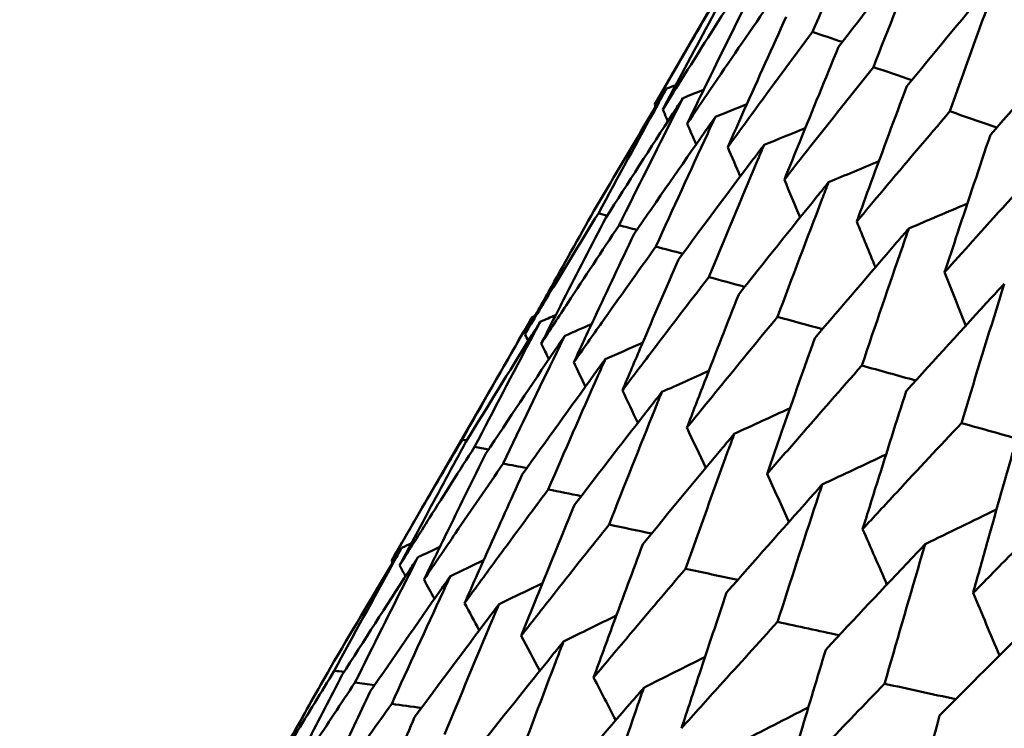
# Model space of a CAD drawing. Header units: millimetres. Extents: x 188 to 1913, y 148 to 2839.
# Tile 190 of 211: x 769.45 to 773.58, y 549.32 to 552.29. Entities that reach past the tile are written whole.
import ezdxf

# ---------------------------------------------------------------- set-up
doc = ezdxf.new("R2010")
doc.units = ezdxf.units.MM
doc.header["$LTSCALE"] = 10
doc.layers.add('Widoczne (ISO)', color=7, linetype='Continuous', lineweight=50)

msp = doc.modelspace()

# ---------------------------------------------------------------- linework, layer by layer
at = {"layer": 'Widoczne (ISO)'}
for p, q in [((772.1109, 551.9347), (772.7077, 552.9683)), ((771.0075, 550.0235), (771.5973, 551.0451))]:
    msp.add_line(p, q, dxfattribs=at)
msp.add_circle((805.9027, 570.4637), 50, dxfattribs=at)
for points, knots in [([(772.7729, 552.2402), (772.8425, 552.4009), (772.9127, 552.5613), (772.9938, 552.7447), (773.0042, 552.7679), (773.0145, 552.7912)], [0.01556037, 0.01556037, 0.01556037, 0.01556037, 0.07555527, 0.07555527, 0.08428623, 0.08428623, 0.08428623, 0.08428623]), ([(773.2519, 552.6542), (773.2361, 552.6341), (773.2204, 552.6139), (773.0966, 552.4552), (772.9892, 552.3163), (772.8823, 552.177)], [0.06686277, 0.06686277, 0.06686277, 0.06686277, 0.07557848, 0.07557848, 0.13558897, 0.13558897, 0.13558897, 0.13558897]), ([(773.0282, 552.0928), (773.0926, 552.2565), (773.1576, 552.42), (773.2327, 552.6067), (773.2423, 552.6305), (773.2519, 552.6542)], [0.01556037, 0.01556037, 0.01556037, 0.01556037, 0.07555527, 0.07555527, 0.08428623, 0.08428623, 0.08428623, 0.08428623]), ([(773.5554, 552.4789), (773.539, 552.4592), (773.5225, 552.4395), (773.3928, 552.2843), (773.2802, 552.1483), (773.1681, 552.012)], [0.06686277, 0.06686277, 0.06686277, 0.06686277, 0.07557848, 0.07557848, 0.13558897, 0.13558897, 0.13558897, 0.13558897]), ([(773.3494, 551.9073), (773.4087, 552.074), (773.4686, 552.2404), (773.5378, 552.4306), (773.5466, 552.4548), (773.5554, 552.4789)], [0.01556037, 0.01556037, 0.01556037, 0.01556037, 0.07555527, 0.07555527, 0.08428623, 0.08428623, 0.08428623, 0.08428623]), ([(772.1109, 551.9347), (772.1392, 551.9836), (772.1675, 552.0325), (772.2672, 552.2042), (772.339, 552.3267), (772.4112, 552.449)], [0.04208868, 0.04208868, 0.04208868, 0.04208868, 0.06158988, 0.06158988, 0.11059803, 0.11059803, 0.11059803, 0.11059803]), ([(772.4269, 552.4399), (772.3592, 552.3151), (772.2918, 552.19), (772.1982, 552.0149), (772.1716, 551.9649), (772.1451, 551.915)], [0.01259731, 0.01259731, 0.01259731, 0.01259731, 0.06159863, 0.06159863, 0.08110666, 0.08110666, 0.08110666, 0.08110666]), ([(772.1451, 551.915), (772.1751, 551.9629), (772.2052, 552.0108), (772.311, 552.1789), (772.3872, 552.2989), (772.4638, 552.4186)], [0.04208868, 0.04208868, 0.04208868, 0.04208868, 0.06158988, 0.06158988, 0.11059803, 0.11059803, 0.11059803, 0.11059803]), ([(772.511, 552.3914), (772.4476, 552.264), (772.3846, 552.1365), (772.2971, 551.9577), (772.2723, 551.9068), (772.2475, 551.8559)], [0.01259731, 0.01259731, 0.01259731, 0.01259731, 0.06159863, 0.06159863, 0.08110666, 0.08110666, 0.08110666, 0.08110666]), ([(772.2475, 551.8559), (772.2793, 551.9028), (772.3111, 551.9497), (772.423, 552.1142), (772.5036, 552.2317), (772.5845, 552.3489)], [0.04208868, 0.04208868, 0.04208868, 0.04208868, 0.06158988, 0.06158988, 0.11059803, 0.11059803, 0.11059803, 0.11059803]), ([(772.663, 552.3036), (772.6039, 552.1738), (772.5453, 552.0437), (772.4639, 551.8615), (772.4408, 551.8095), (772.4177, 551.7576)], [0.01259731, 0.01259731, 0.01259731, 0.01259731, 0.06159863, 0.06159863, 0.08110666, 0.08110666, 0.08110666, 0.08110666]), ([(772.4177, 551.7576), (772.4512, 551.8035), (772.4847, 551.8494), (772.6028, 552.0105), (772.6876, 552.1254), (772.7729, 552.2402)], [0.04208868, 0.04208868, 0.04208868, 0.04208868, 0.06158988, 0.06158988, 0.11059803, 0.11059803, 0.11059803, 0.11059803]), ([(773.924, 552.2661), (773.9068, 552.2468), (773.8896, 552.2276), (773.7541, 552.0756), (773.6364, 551.9426), (773.5193, 551.8092)], [0.06686277, 0.06686277, 0.06686277, 0.06686277, 0.07557848, 0.07557848, 0.13558897, 0.13558897, 0.13558897, 0.13558897]), ([(772.8823, 552.177), (772.8276, 552.0447), (772.7732, 551.9121), (772.6978, 551.7264), (772.6764, 551.6735), (772.6551, 551.6205)], [0.01259731, 0.01259731, 0.01259731, 0.01259731, 0.06159863, 0.06159863, 0.08110666, 0.08110666, 0.08110666, 0.08110666]), ([(772.6551, 551.6205), (772.6903, 551.6655), (772.7255, 551.7104), (772.8495, 551.868), (772.9387, 551.9805), (773.0282, 552.0928)], [0.04208868, 0.04208868, 0.04208868, 0.04208868, 0.06158988, 0.06158988, 0.11059803, 0.11059803, 0.11059803, 0.11059803]), ([(772.1614, 552.0023), (772.1482, 551.9804), (772.1351, 551.9586), (772.0329, 551.7882), (771.9445, 551.6394), (771.8568, 551.4902)], [0.07138254, 0.07138254, 0.07138254, 0.07138254, 0.08018544, 0.08018544, 0.13983561, 0.13983561, 0.13983561, 0.13983561]), ([(771.8751, 551.4796), (771.9575, 551.6318), (772.0406, 551.7837), (772.1366, 551.9575), (772.149, 551.9799), (772.1614, 552.0023)], [0.02053386, 0.02053386, 0.02053386, 0.02053386, 0.08016461, 0.08016461, 0.08898694, 0.08898694, 0.08898694, 0.08898694]), ([(773.1681, 552.012), (773.1176, 551.8772), (773.0675, 551.7422), (772.998, 551.5531), (772.9783, 551.4992), (772.9587, 551.4453)], [0.01259731, 0.01259731, 0.01259731, 0.01259731, 0.06159863, 0.06159863, 0.08110666, 0.08110666, 0.08110666, 0.08110666]), ([(772.2297, 551.9629), (772.2158, 551.9415), (772.2018, 551.92), (772.0936, 551.7532), (771.9999, 551.6074), (771.9068, 551.4613)], [0.07138254, 0.07138254, 0.07138254, 0.07138254, 0.08018544, 0.08018544, 0.13983561, 0.13983561, 0.13983561, 0.13983561]), ([(771.9617, 551.4296), (772.0388, 551.5849), (772.1166, 551.7398), (772.2065, 551.9172), (772.2181, 551.94), (772.2297, 551.9629)], [0.02053386, 0.02053386, 0.02053386, 0.02053386, 0.08016461, 0.08016461, 0.08898694, 0.08898694, 0.08898694, 0.08898694]), ([(772.9587, 551.4453), (772.9955, 551.4892), (773.0324, 551.5332), (773.1623, 551.6874), (773.2557, 551.7975), (773.3494, 551.9073)], [0.04208868, 0.04208868, 0.04208868, 0.04208868, 0.06158988, 0.06158988, 0.11059803, 0.11059803, 0.11059803, 0.11059803]), ([(772.3661, 551.8842), (772.3514, 551.8632), (772.3366, 551.8422), (772.2223, 551.6789), (772.1233, 551.5362), (772.0249, 551.3931)], [0.07138254, 0.07138254, 0.07138254, 0.07138254, 0.08018544, 0.08018544, 0.13983561, 0.13983561, 0.13983561, 0.13983561]), ([(772.1163, 551.3404), (772.1881, 551.4987), (772.2606, 551.6567), (772.3444, 551.8376), (772.3552, 551.8609), (772.3661, 551.8842)], [0.02053386, 0.02053386, 0.02053386, 0.02053386, 0.08016461, 0.08016461, 0.08898694, 0.08898694, 0.08898694, 0.08898694]), ([(773.5193, 551.8092), (773.473, 551.672), (773.427, 551.5346), (773.3633, 551.3422), (773.3453, 551.2873), (773.3272, 551.2325)], [0.01259731, 0.01259731, 0.01259731, 0.01259731, 0.06159863, 0.06159863, 0.08110666, 0.08110666, 0.08110666, 0.08110666]), ([(772.57, 551.7664), (772.5545, 551.7459), (772.539, 551.7254), (772.4187, 551.5655), (772.3144, 551.4258), (772.2108, 551.2858)], [0.07138254, 0.07138254, 0.07138254, 0.07138254, 0.08018544, 0.08018544, 0.13983561, 0.13983561, 0.13983561, 0.13983561]), ([(772.3381, 551.2123), (772.4048, 551.3736), (772.472, 551.5346), (772.5499, 551.7189), (772.5599, 551.7427), (772.57, 551.7664)], [0.02053386, 0.02053386, 0.02053386, 0.02053386, 0.08016461, 0.08016461, 0.08898694, 0.08898694, 0.08898694, 0.08898694]), ([(773.3272, 551.2325), (773.3657, 551.2755), (773.4043, 551.3185), (773.54, 551.4693), (773.6374, 551.5771), (773.7353, 551.6845)], [0.04208868, 0.04208868, 0.04208868, 0.04208868, 0.06158988, 0.06158988, 0.11059803, 0.11059803, 0.11059803, 0.11059803]), ([(772.8406, 551.6102), (772.8243, 551.5901), (772.8081, 551.57), (772.6818, 551.4136), (772.5724, 551.2769), (772.4636, 551.1399)], [0.07138254, 0.07138254, 0.07138254, 0.07138254, 0.08018544, 0.08018544, 0.13983561, 0.13983561, 0.13983561, 0.13983561]), ([(772.6264, 551.0458), (772.6879, 551.2101), (772.75, 551.3741), (772.822, 551.5618), (772.8313, 551.586), (772.8406, 551.6102)], [0.02053386, 0.02053386, 0.02053386, 0.02053386, 0.08016461, 0.08016461, 0.08898694, 0.08898694, 0.08898694, 0.08898694]), ([(771.8568, 551.4902), (771.7928, 551.3773), (771.7293, 551.2643), (771.6331, 551.0919), (771.6002, 551.0327), (771.5674, 550.9735)], [0.01681985, 0.01681985, 0.01681985, 0.01681985, 0.06159108, 0.06159108, 0.08495433, 0.08495433, 0.08495433, 0.08495433]), ([(771.5674, 550.9735), (771.6023, 551.0315), (771.6372, 551.0894), (771.7396, 551.2583), (771.8071, 551.3691), (771.8751, 551.4796)], [0.03825175, 0.03825175, 0.03825175, 0.03825175, 0.06160817, 0.06160817, 0.10638617, 0.10638617, 0.10638617, 0.10638617]), ([(771.9068, 551.4613), (771.8469, 551.3462), (771.7873, 551.2308), (771.6972, 551.0549), (771.6664, 550.9945), (771.6357, 550.9341)], [0.01681985, 0.01681985, 0.01681985, 0.01681985, 0.06159108, 0.06159108, 0.08495433, 0.08495433, 0.08495433, 0.08495433]), ([(771.6357, 550.9341), (771.6727, 550.9909), (771.7097, 551.0476), (771.8182, 551.2129), (771.8898, 551.3214), (771.9617, 551.4296)], [0.03825175, 0.03825175, 0.03825175, 0.03825175, 0.06160817, 0.06160817, 0.10638617, 0.10638617, 0.10638617, 0.10638617]), ([(773.1768, 551.4161), (773.1598, 551.3964), (773.1428, 551.3767), (773.0107, 551.2237), (772.8963, 551.0899), (772.7823, 550.9558)], [0.07138254, 0.07138254, 0.07138254, 0.07138254, 0.08018544, 0.08018544, 0.13983561, 0.13983561, 0.13983561, 0.13983561]), ([(772.9801, 550.8417), (773.0365, 551.0089), (773.0936, 551.1757), (773.1597, 551.3668), (773.1683, 551.3915), (773.1768, 551.4161)], [0.02053386, 0.02053386, 0.02053386, 0.02053386, 0.08016461, 0.08016461, 0.08898694, 0.08898694, 0.08898694, 0.08898694]), ([(772.0249, 551.3931), (771.969, 551.2756), (771.9135, 551.1579), (771.8294, 550.9785), (771.8007, 550.917), (771.7721, 550.8553)], [0.01681985, 0.01681985, 0.01681985, 0.01681985, 0.06159108, 0.06159108, 0.08495433, 0.08495433, 0.08495433, 0.08495433]), ([(771.7721, 550.8553), (771.8111, 550.9109), (771.8503, 550.9664), (771.9647, 551.1283), (772.0403, 551.2344), (772.1163, 551.3404)], [0.03825175, 0.03825175, 0.03825175, 0.03825175, 0.06160817, 0.06160817, 0.10638617, 0.10638617, 0.10638617, 0.10638617]), ([(772.2108, 551.2858), (772.1588, 551.166), (772.1072, 551.0461), (772.0292, 550.8632), (772.0025, 550.8004), (771.976, 550.7376)], [0.01681985, 0.01681985, 0.01681985, 0.01681985, 0.06159108, 0.06159108, 0.08495433, 0.08495433, 0.08495433, 0.08495433]), ([(771.976, 550.7376), (772.0171, 550.792), (772.0583, 550.8464), (772.1788, 551.0047), (772.2583, 551.1086), (772.3381, 551.2123)], [0.03825175, 0.03825175, 0.03825175, 0.03825175, 0.06160817, 0.06160817, 0.10638617, 0.10638617, 0.10638617, 0.10638617]), ([(773.5774, 551.1848), (773.5596, 551.1656), (773.5419, 551.1463), (773.4042, 550.9965), (773.2847, 550.8657), (773.1658, 550.7344)], [0.07138254, 0.07138254, 0.07138254, 0.07138254, 0.08018544, 0.08018544, 0.13983561, 0.13983561, 0.13983561, 0.13983561]), ([(773.3976, 550.6006), (773.4492, 550.7706), (773.5013, 550.9403), (773.5617, 551.1347), (773.5696, 551.1598), (773.5774, 551.1848)], [0.02053386, 0.02053386, 0.02053386, 0.02053386, 0.08016461, 0.08016461, 0.08898694, 0.08898694, 0.08898694, 0.08898694]), ([(772.4636, 551.1399), (772.4155, 551.0178), (772.3678, 550.8956), (772.2957, 550.7093), (772.2711, 550.6454), (772.2466, 550.5814)], [0.01681985, 0.01681985, 0.01681985, 0.01681985, 0.06159108, 0.06159108, 0.08495433, 0.08495433, 0.08495433, 0.08495433]), ([(771.3036, 550.5308), (771.3883, 550.6807), (771.4736, 550.8303), (771.5721, 551.0014), (771.5847, 551.0233), (771.5973, 551.0451)], [0.02530969, 0.02530969, 0.02530969, 0.02530969, 0.08465152, 0.08465152, 0.09334823, 0.09334823, 0.09334823, 0.09334823]), ([(772.2466, 550.5814), (772.2897, 550.6346), (772.3329, 550.6878), (772.4593, 550.8427), (772.5427, 550.9444), (772.6264, 551.0458)], [0.03825175, 0.03825175, 0.03825175, 0.03825175, 0.06160817, 0.06160817, 0.10638617, 0.10638617, 0.10638617, 0.10638617]), ([(771.6315, 551.0254), (771.6182, 551.0041), (771.6048, 550.9827), (771.5002, 550.8151), (771.4096, 550.6685), (771.3196, 550.5216)], [0.07597559, 0.07597559, 0.07597559, 0.07597559, 0.08464777, 0.08464777, 0.14401425, 0.14401425, 0.14401425, 0.14401425]), ([(771.356, 550.5005), (771.4354, 550.6535), (771.5154, 550.8062), (771.6079, 550.9808), (771.6197, 551.0031), (771.6315, 551.0254)], [0.02530969, 0.02530969, 0.02530969, 0.02530969, 0.08465152, 0.08465152, 0.09334823, 0.09334823, 0.09334823, 0.09334823]), ([(771.7339, 550.9663), (771.7198, 550.9454), (771.7057, 550.9245), (771.5951, 550.7604), (771.4991, 550.6168), (771.4038, 550.4729)], [0.07597559, 0.07597559, 0.07597559, 0.07597559, 0.08464777, 0.08464777, 0.14401425, 0.14401425, 0.14401425, 0.14401425]), ([(771.4765, 550.431), (771.5507, 550.587), (771.6254, 550.7427), (771.7118, 550.9208), (771.7229, 550.9435), (771.7339, 550.9663)], [0.02530969, 0.02530969, 0.02530969, 0.02530969, 0.08465152, 0.08465152, 0.09334823, 0.09334823, 0.09334823, 0.09334823]), ([(772.7823, 550.9558), (772.7381, 550.8316), (772.6942, 550.7071), (772.628, 550.5175), (772.6054, 550.4524), (772.5828, 550.3873)], [0.01681985, 0.01681985, 0.01681985, 0.01681985, 0.06159108, 0.06159108, 0.08495433, 0.08495433, 0.08495433, 0.08495433]), ([(771.9041, 550.868), (771.8892, 550.8475), (771.8744, 550.8271), (771.7577, 550.6664), (771.6566, 550.5259), (771.556, 550.3851)], [0.07597559, 0.07597559, 0.07597559, 0.07597559, 0.08464777, 0.08464777, 0.14401425, 0.14401425, 0.14401425, 0.14401425]), ([(771.6647, 550.3223), (771.7336, 550.4814), (771.8031, 550.6401), (771.8835, 550.8216), (771.8938, 550.8448), (771.9041, 550.868)], [0.02530969, 0.02530969, 0.02530969, 0.02530969, 0.08465152, 0.08465152, 0.09334823, 0.09334823, 0.09334823, 0.09334823]), ([(772.5828, 550.3873), (772.628, 550.4393), (772.6732, 550.4914), (772.8053, 550.643), (772.8925, 550.7424), (772.9801, 550.8417)], [0.03825175, 0.03825175, 0.03825175, 0.03825175, 0.06160817, 0.06160817, 0.10638617, 0.10638617, 0.10638617, 0.10638617]), ([(772.1415, 550.731), (772.1259, 550.7109), (772.1102, 550.6909), (771.9877, 550.5337), (771.8813, 550.3962), (771.7756, 550.2583)], [0.07597559, 0.07597559, 0.07597559, 0.07597559, 0.08464777, 0.08464777, 0.14401425, 0.14401425, 0.14401425, 0.14401425]), ([(771.9198, 550.175), (771.9836, 550.337), (772.0479, 550.4987), (772.1224, 550.6837), (772.132, 550.7073), (772.1415, 550.731)], [0.02530969, 0.02530969, 0.02530969, 0.02530969, 0.08465152, 0.08465152, 0.09334823, 0.09334823, 0.09334823, 0.09334823]), ([(773.1658, 550.7344), (773.1253, 550.608), (773.0852, 550.4814), (773.0246, 550.2885), (773.004, 550.2223), (772.9834, 550.156)], [0.01681985, 0.01681985, 0.01681985, 0.01681985, 0.06159108, 0.06159108, 0.08495433, 0.08495433, 0.08495433, 0.08495433]), ([(772.9834, 550.156), (773.0305, 550.2069), (773.0776, 550.2578), (773.2155, 550.4062), (773.3064, 550.5035), (773.3976, 550.6006)], [0.03825175, 0.03825175, 0.03825175, 0.03825175, 0.06160817, 0.06160817, 0.10638617, 0.10638617, 0.10638617, 0.10638617]), ([(772.4451, 550.5557), (772.4287, 550.5361), (772.4123, 550.5165), (772.2839, 550.3627), (772.1725, 550.2281), (772.0616, 550.0932)], [0.07597559, 0.07597559, 0.07597559, 0.07597559, 0.08464777, 0.08464777, 0.14401425, 0.14401425, 0.14401425, 0.14401425]), ([(772.2408, 549.9897), (772.2995, 550.1546), (772.3588, 550.3192), (772.4275, 550.5076), (772.4363, 550.5316), (772.4451, 550.5557)], [0.02530969, 0.02530969, 0.02530969, 0.02530969, 0.08465152, 0.08465152, 0.09334823, 0.09334823, 0.09334823, 0.09334823]), ([(771.0075, 550.0235), (771.0467, 550.0914), (771.0861, 550.1593), (771.1846, 550.3285), (771.244, 550.4297), (771.3036, 550.5308)], [0.03448054, 0.03448054, 0.03448054, 0.03448054, 0.06157222, 0.06157222, 0.10209717, 0.10209717, 0.10209717, 0.10209717]), ([(771.3196, 550.5216), (771.2636, 550.4184), (771.2079, 550.3151), (771.1154, 550.1424), (771.0785, 550.0731), (771.0417, 550.0037)], [0.02104899, 0.02104899, 0.02104899, 0.02104899, 0.0615671, 0.0615671, 0.08866561, 0.08866561, 0.08866561, 0.08866561]), ([(771.0417, 550.0037), (771.0833, 550.0702), (771.1251, 550.1367), (771.2297, 550.3024), (771.2927, 550.4016), (771.356, 550.5005)], [0.03448054, 0.03448054, 0.03448054, 0.03448054, 0.06157222, 0.06157222, 0.10209717, 0.10209717, 0.10209717, 0.10209717]), ([(771.4038, 550.4729), (771.3515, 550.3677), (771.2994, 550.2622), (771.2129, 550.086), (771.1784, 550.0154), (771.1441, 549.9446)], [0.02104899, 0.02104899, 0.02104899, 0.02104899, 0.0615671, 0.0615671, 0.08866561, 0.08866561, 0.08866561, 0.08866561]), ([(773.6124, 550.4766), (773.5756, 550.348), (773.5392, 550.2193), (773.4841, 550.0232), (773.4654, 549.9559), (773.4467, 549.8885)], [0.01681985, 0.01681985, 0.01681985, 0.01681985, 0.06159108, 0.06159108, 0.08495433, 0.08495433, 0.08495433, 0.08495433]), ([(771.1441, 549.9446), (771.1881, 550.0097), (771.2323, 550.0748), (771.343, 550.237), (771.4096, 550.3341), (771.4765, 550.431)], [0.03448054, 0.03448054, 0.03448054, 0.03448054, 0.06157222, 0.06157222, 0.10209717, 0.10209717, 0.10209717, 0.10209717]), ([(771.556, 550.3851), (771.5073, 550.2777), (771.4588, 550.1702), (771.3783, 549.9905), (771.3462, 549.9185), (771.3143, 549.8463)], [0.02104899, 0.02104899, 0.02104899, 0.02104899, 0.0615671, 0.0615671, 0.08866561, 0.08866561, 0.08866561, 0.08866561]), ([(772.8137, 550.3429), (772.7965, 550.3237), (772.7794, 550.3045), (772.6453, 550.154), (772.5289, 550.0223), (772.413, 549.8903)], [0.07597559, 0.07597559, 0.07597559, 0.07597559, 0.08464777, 0.08464777, 0.14401425, 0.14401425, 0.14401425, 0.14401425]), ([(772.6265, 549.767), (772.6803, 549.9348), (772.7346, 550.1023), (772.7975, 550.2939), (772.8056, 550.3184), (772.8137, 550.3429)], [0.02530969, 0.02530969, 0.02530969, 0.02530969, 0.08465152, 0.08465152, 0.09334823, 0.09334823, 0.09334823, 0.09334823]), ([(771.3143, 549.8463), (771.3608, 549.9101), (771.4074, 549.9737), (771.524, 550.1325), (771.5942, 550.2275), (771.6647, 550.3223)], [0.03448054, 0.03448054, 0.03448054, 0.03448054, 0.06157222, 0.06157222, 0.10209717, 0.10209717, 0.10209717, 0.10209717]), ([(773.4467, 549.8885), (773.4956, 549.9384), (773.5447, 549.9882), (773.6881, 550.1333), (773.7826, 550.2285), (773.8774, 550.3236)], [0.03825175, 0.03825175, 0.03825175, 0.03825175, 0.06160817, 0.06160817, 0.10638617, 0.10638617, 0.10638617, 0.10638617]), ([(771.7756, 550.2583), (771.7304, 550.1489), (771.6854, 550.0393), (771.611, 549.8562), (771.5812, 549.7828), (771.5516, 549.7093)], [0.02104899, 0.02104899, 0.02104899, 0.02104899, 0.0615671, 0.0615671, 0.08866561, 0.08866561, 0.08866561, 0.08866561]), ([(771.5516, 549.7093), (771.6005, 549.7717), (771.6495, 549.834), (771.772, 549.9893), (771.8458, 550.0822), (771.9198, 550.175)], [0.03448054, 0.03448054, 0.03448054, 0.03448054, 0.06157222, 0.06157222, 0.10209717, 0.10209717, 0.10209717, 0.10209717]), ([(772.0616, 550.0932), (772.0199, 549.9817), (771.9785, 549.8701), (771.9098, 549.6837), (771.8825, 549.6089), (771.8552, 549.534)], [0.02104899, 0.02104899, 0.02104899, 0.02104899, 0.0615671, 0.0615671, 0.08866561, 0.08866561, 0.08866561, 0.08866561]), ([(773.2458, 550.0934), (773.228, 550.0746), (773.2101, 550.0559), (773.0705, 549.9085), (772.9491, 549.7797), (772.8284, 549.6505)], [0.07597559, 0.07597559, 0.07597559, 0.07597559, 0.08464777, 0.08464777, 0.14401425, 0.14401425, 0.14401425, 0.14401425]), ([(773.0753, 549.5079), (773.1242, 549.6785), (773.1737, 549.8488), (773.2311, 550.0436), (773.2384, 550.0685), (773.2458, 550.0934)], [0.02530969, 0.02530969, 0.02530969, 0.02530969, 0.08465152, 0.08465152, 0.09334823, 0.09334823, 0.09334823, 0.09334823]), ([(771.0502, 550.0777), (771.0377, 550.057), (771.0253, 550.0362), (770.9246, 549.8683), (770.8369, 549.7207), (770.7498, 549.5728)], [0.0806421, 0.0806421, 0.0806421, 0.0806421, 0.08897282, 0.08897282, 0.14811965, 0.14811965, 0.14811965, 0.14811965]), ([(770.7679, 549.5624), (770.8496, 549.7133), (770.932, 549.8638), (771.0267, 550.0352), (771.0384, 550.0565), (771.0502, 550.0777)], [0.02983351, 0.02983351, 0.02983351, 0.02983351, 0.0889495, 0.0889495, 0.09731113, 0.09731113, 0.09731113, 0.09731113]), ([(771.1185, 550.0382), (771.1053, 550.0179), (771.0921, 549.9976), (770.9854, 549.8332), (770.8924, 549.6887), (770.8001, 549.5438)], [0.0806421, 0.0806421, 0.0806421, 0.0806421, 0.08897282, 0.08897282, 0.14811965, 0.14811965, 0.14811965, 0.14811965]), ([(770.8543, 549.5125), (770.9307, 549.6665), (771.0078, 549.82), (771.0965, 549.9949), (771.1075, 550.0166), (771.1185, 550.0382)], [0.02983351, 0.02983351, 0.02983351, 0.02983351, 0.0889495, 0.0889495, 0.09731113, 0.09731113, 0.09731113, 0.09731113]), ([(771.2549, 549.9595), (771.2409, 549.9396), (771.227, 549.9198), (771.1143, 549.7587), (771.0161, 549.6173), (770.9186, 549.4754)], [0.0806421, 0.0806421, 0.0806421, 0.0806421, 0.08897282, 0.08897282, 0.14811965, 0.14811965, 0.14811965, 0.14811965]), ([(771.0085, 549.4235), (771.0798, 549.5804), (771.1516, 549.737), (771.2343, 549.9153), (771.2446, 549.9374), (771.2549, 549.9595)], [0.02983351, 0.02983351, 0.02983351, 0.02983351, 0.0889495, 0.0889495, 0.09731113, 0.09731113, 0.09731113, 0.09731113]), ([(771.8552, 549.534), (771.9064, 549.595), (771.9577, 549.656), (772.0861, 549.808), (772.1633, 549.8989), (772.2408, 549.9897)], [0.03448054, 0.03448054, 0.03448054, 0.03448054, 0.06157222, 0.06157222, 0.10209717, 0.10209717, 0.10209717, 0.10209717]), ([(772.413, 549.8903), (772.3747, 549.7769), (772.3368, 549.6633), (772.2738, 549.4735), (772.2487, 549.3974), (772.2238, 549.3212)], [0.02104899, 0.02104899, 0.02104899, 0.02104899, 0.0615671, 0.0615671, 0.08866561, 0.08866561, 0.08866561, 0.08866561]), ([(771.4588, 549.8418), (771.4441, 549.8223), (771.4294, 549.8029), (771.3108, 549.6453), (771.2074, 549.5068), (771.1047, 549.368)], [0.0806421, 0.0806421, 0.0806421, 0.0806421, 0.08897282, 0.08897282, 0.14811965, 0.14811965, 0.14811965, 0.14811965]), ([(771.2301, 549.2955), (771.2962, 549.4554), (771.3629, 549.615), (771.4397, 549.7968), (771.4492, 549.8193), (771.4588, 549.8418)], [0.02983351, 0.02983351, 0.02983351, 0.02983351, 0.0889495, 0.0889495, 0.09731113, 0.09731113, 0.09731113, 0.09731113]), ([(773.7398, 549.8082), (773.7213, 549.7898), (773.7028, 549.7715), (773.5577, 549.6273), (773.4316, 549.5011), (773.3061, 549.3747)], [0.07597559, 0.07597559, 0.07597559, 0.07597559, 0.08464777, 0.08464777, 0.14401425, 0.14401425, 0.14401425, 0.14401425]), ([(772.2238, 549.3212), (772.2773, 549.3809), (772.3309, 549.4406), (772.465, 549.5892), (772.5456, 549.6782), (772.6265, 549.767)], [0.03448054, 0.03448054, 0.03448054, 0.03448054, 0.06157222, 0.06157222, 0.10209717, 0.10209717, 0.10209717, 0.10209717]), ([(771.7294, 549.6856), (771.714, 549.6665), (771.6986, 549.6475), (771.5741, 549.4933), (771.4656, 549.3577), (771.3577, 549.2219)], [0.0806421, 0.0806421, 0.0806421, 0.0806421, 0.08897282, 0.08897282, 0.14811965, 0.14811965, 0.14811965, 0.14811965]), ([(771.5182, 549.1292), (771.5792, 549.2921), (771.6408, 549.4546), (771.7117, 549.6397), (771.7206, 549.6626), (771.7294, 549.6856)], [0.02983351, 0.02983351, 0.02983351, 0.02983351, 0.0889495, 0.0889495, 0.09731113, 0.09731113, 0.09731113, 0.09731113]), ([(772.8284, 549.6505), (772.7935, 549.5351), (772.7588, 549.4196), (772.7015, 549.2266), (772.6787, 549.1492), (772.6559, 549.0717)], [0.02104899, 0.02104899, 0.02104899, 0.02104899, 0.0615671, 0.0615671, 0.08866561, 0.08866561, 0.08866561, 0.08866561]), ([(770.7498, 549.5728), (770.6982, 549.4816), (770.6468, 549.3902), (770.5521, 549.2211), (770.5089, 549.1434), (770.4658, 549.0656)], [0.02528165, 0.02528165, 0.02528165, 0.02528165, 0.06150593, 0.06150593, 0.09223152, 0.09223152, 0.09223152, 0.09223152]), ([(770.4658, 549.0656), (770.5117, 549.1417), (770.5577, 549.2178), (770.6583, 549.3835), (770.713, 549.473), (770.7679, 549.5624)], [0.03078053, 0.03078053, 0.03078053, 0.03078053, 0.06149921, 0.06149921, 0.09773041, 0.09773041, 0.09773041, 0.09773041]), ([(770.8001, 549.5438), (770.7517, 549.4507), (770.7035, 549.3574), (770.615, 549.1848), (770.5745, 549.1055), (770.5342, 549.0261)], [0.02528165, 0.02528165, 0.02528165, 0.02528165, 0.06150593, 0.06150593, 0.09223152, 0.09223152, 0.09223152, 0.09223152]), ([(770.5342, 549.0261), (770.5827, 549.1007), (770.6315, 549.1752), (770.7381, 549.3374), (770.7961, 549.425), (770.8543, 549.5125)], [0.03078053, 0.03078053, 0.03078053, 0.03078053, 0.06149921, 0.06149921, 0.09773041, 0.09773041, 0.09773041, 0.09773041]), ([(772.6559, 549.0717), (772.7116, 549.1301), (772.7675, 549.1885), (772.9071, 549.334), (772.9911, 549.421), (773.0753, 549.5079)], [0.03448054, 0.03448054, 0.03448054, 0.03448054, 0.06157222, 0.06157222, 0.10209717, 0.10209717, 0.10209717, 0.10209717]), ([(770.9186, 549.4754), (770.8734, 549.3804), (770.8284, 549.2853), (770.7458, 549.1092), (770.7081, 549.0284), (770.6705, 548.9474)], [0.02528165, 0.02528165, 0.02528165, 0.02528165, 0.06150593, 0.06150593, 0.09223152, 0.09223152, 0.09223152, 0.09223152]), ([(772.0656, 549.4914), (772.0495, 549.4728), (772.0334, 549.4542), (771.9032, 549.3033), (771.7897, 549.1706), (771.6767, 549.0377)], [0.0806421, 0.0806421, 0.0806421, 0.0806421, 0.08897282, 0.08897282, 0.14811965, 0.14811965, 0.14811965, 0.14811965]), ([(771.8716, 548.9252), (771.9276, 549.0909), (771.9842, 549.2563), (772.0494, 549.4447), (772.0575, 549.4681), (772.0656, 549.4914)], [0.02983351, 0.02983351, 0.02983351, 0.02983351, 0.0889495, 0.0889495, 0.09731113, 0.09731113, 0.09731113, 0.09731113]), ([(770.6705, 548.9474), (770.7219, 549.0204), (770.7734, 549.0933), (770.886, 549.252), (770.9471, 549.3378), (771.0085, 549.4235)], [0.03078053, 0.03078053, 0.03078053, 0.03078053, 0.06149921, 0.06149921, 0.09773041, 0.09773041, 0.09773041, 0.09773041]), ([(771.1047, 549.368), (771.0627, 549.2711), (771.021, 549.1741), (770.9443, 548.9947), (770.9093, 548.9122), (770.8744, 548.8297)], [0.02528165, 0.02528165, 0.02528165, 0.02528165, 0.06150593, 0.06150593, 0.09223152, 0.09223152, 0.09223152, 0.09223152]), ([(773.3061, 549.3747), (773.2744, 549.2574), (773.2431, 549.1401), (773.1912, 548.9439), (773.1705, 548.8652), (773.1499, 548.7865)], [0.02104899, 0.02104899, 0.02104899, 0.02104899, 0.0615671, 0.0615671, 0.08866561, 0.08866561, 0.08866561, 0.08866561])]:
    msp.add_open_spline(points, degree=3, knots=knots, dxfattribs=at)
for points in [[(772.8983, 552.1978), (772.8565, 552.2119), (772.8147, 552.226), (772.7729, 552.2402)], [(773.1893, 552.0377), (773.1356, 552.0561), (773.0819, 552.0744), (773.0282, 552.0928)], [(772.1614, 552.0023), (772.1741, 552.0074), (772.1868, 552.0124), (772.1996, 552.0174)], [(772.2297, 551.9629), (772.2586, 551.9743), (772.2875, 551.9858), (772.3164, 551.9972)], [(772.3661, 551.8842), (772.4099, 551.9017), (772.4537, 551.9192), (772.4975, 551.9367)], [(772.1109, 551.9347), (772.1123, 551.9315), (772.1137, 551.9284), (772.1151, 551.9252)], [(772.1451, 551.915), (772.1523, 551.8985), (772.1594, 551.8821), (772.1666, 551.8656)], [(773.546, 551.8395), (773.4805, 551.8621), (773.4149, 551.8847), (773.3494, 551.9073)], [(772.2475, 551.8559), (772.2601, 551.8268), (772.2726, 551.7977), (772.2852, 551.7686)], [(772.57, 551.7664), (772.6275, 551.7899), (772.685, 551.8132), (772.7426, 551.8366)], [(772.4177, 551.7576), (772.4353, 551.7164), (772.4528, 551.6752), (772.4703, 551.634)], [(772.8406, 551.6102), (772.9108, 551.6394), (772.981, 551.6686), (773.0513, 551.6977)], [(772.6551, 551.6205), (772.6771, 551.5678), (772.6992, 551.515), (772.7212, 551.4622)], [(773.1768, 551.4161), (773.2587, 551.4511), (773.3407, 551.4861), (773.4226, 551.5209)], [(771.9125, 551.4703), (771.9, 551.4734), (771.8876, 551.4765), (771.8751, 551.4796)], [(772.9587, 551.4453), (772.9847, 551.3814), (773.0107, 551.3175), (773.0368, 551.2536)], [(772.0367, 551.4102), (772.0117, 551.4167), (771.9867, 551.4232), (771.9617, 551.4296)], [(772.2291, 551.3105), (772.1915, 551.3205), (772.1539, 551.3304), (772.1163, 551.3404)], [(772.4888, 551.1716), (772.4386, 551.1851), (772.3883, 551.1987), (772.3381, 551.2123)], [(773.3272, 551.2325), (773.3567, 551.1579), (773.3861, 551.0833), (773.4156, 551.0087)], [(771.5973, 551.0451), (771.6016, 551.047), (771.6059, 551.0488), (771.6102, 551.0507)], [(771.6315, 551.0254), (771.6532, 551.0348), (771.6749, 551.0441), (771.6965, 551.0535)], [(772.8149, 550.9941), (772.7521, 551.0113), (772.6893, 551.0286), (772.6264, 551.0458)], [(771.7339, 550.9663), (771.7715, 550.9826), (771.8091, 550.999), (771.8467, 551.0153)], [(771.5674, 550.9735), (771.572, 550.964), (771.5767, 550.9545), (771.5813, 550.945)], [(771.6357, 550.9341), (771.6464, 550.9121), (771.6571, 550.8901), (771.6677, 550.8681)], [(771.9041, 550.868), (771.9563, 550.891), (772.0085, 550.914), (772.0607, 550.9369)], [(771.7721, 550.8553), (771.7884, 550.8214), (771.8047, 550.7875), (771.821, 550.7536)], [(773.2061, 550.7789), (773.1308, 550.7998), (773.0554, 550.8207), (772.9801, 550.8417)], [(772.1415, 550.731), (772.2071, 550.7604), (772.2726, 550.7898), (772.3383, 550.8191)], [(771.976, 550.7376), (771.9975, 550.6922), (772.019, 550.6468), (772.0406, 550.6015)], [(772.4451, 550.5557), (772.523, 550.5915), (772.6009, 550.6272), (772.6788, 550.6628)], [(772.2466, 550.5814), (772.2728, 550.525), (772.2991, 550.4685), (772.3253, 550.4121)], [(773.661, 550.5269), (773.5732, 550.5515), (773.4854, 550.576), (773.3976, 550.6006)], [(771.3231, 550.5274), (771.3166, 550.5285), (771.3101, 550.5296), (771.3036, 550.5308)], [(771.4149, 550.4896), (771.3953, 550.4933), (771.3756, 550.4969), (771.356, 550.5005)], [(772.8137, 550.3429), (772.9029, 550.3851), (772.9921, 550.4271), (773.0814, 550.469)], [(771.5751, 550.4118), (771.5423, 550.4182), (771.5094, 550.4246), (771.4765, 550.431)], [(772.5828, 550.3873), (772.6132, 550.3202), (772.6436, 550.2531), (772.6741, 550.1861)], [(771.8033, 550.2943), (771.7571, 550.3037), (771.7109, 550.313), (771.6647, 550.3223)], [(773.2458, 550.0934), (773.3454, 550.142), (773.4451, 550.1905), (773.5448, 550.2389)], [(772.0984, 550.1379), (772.0389, 550.1503), (771.9794, 550.1627), (771.9198, 550.175)], [(772.9834, 550.156), (773.0173, 550.0786), (773.0513, 550.0013), (773.0853, 549.924)], [(771.0502, 550.0777), (771.0638, 550.0841), (771.0775, 550.0905), (771.0912, 550.0969)], [(771.1185, 550.0382), (771.1493, 550.0527), (771.1801, 550.0672), (771.2108, 550.0816)], [(771.0075, 550.0235), (771.0091, 550.0205), (771.0107, 550.0175), (771.0123, 550.0146)], [(771.0417, 550.0037), (771.0499, 549.9885), (771.0582, 549.9733), (771.0665, 549.9581)], [(771.2549, 549.9595), (771.3012, 549.9815), (771.3476, 550.0035), (771.394, 550.0255)], [(772.4596, 549.9433), (772.3867, 549.9588), (772.3138, 549.9742), (772.2408, 549.9897)], [(771.1441, 549.9446), (771.1586, 549.9176), (771.1732, 549.8907), (771.1878, 549.8637)], [(771.4588, 549.8418), (771.5194, 549.871), (771.58, 549.9001), (771.6407, 549.9292)], [(773.4467, 549.8885), (773.4835, 549.8012), (773.5204, 549.7139), (773.5573, 549.6267)], [(771.3143, 549.8463), (771.3347, 549.808), (771.3552, 549.7697), (771.3757, 549.7315)], [(771.7294, 549.6856), (771.803, 549.7217), (771.8767, 549.7578), (771.9504, 549.7938)], [(772.8853, 549.7113), (772.799, 549.7299), (772.7128, 549.7485), (772.6265, 549.767)], [(771.5516, 549.7093), (771.5775, 549.6601), (771.6035, 549.6109), (771.6294, 549.5617)], [(772.0656, 549.4914), (772.1512, 549.5345), (772.2368, 549.5774), (772.3225, 549.6202)], [(770.809, 549.5577), (770.7953, 549.5592), (770.7816, 549.5608), (770.7679, 549.5624)], [(770.9369, 549.5021), (770.9094, 549.5056), (770.8818, 549.5091), (770.8543, 549.5125)], [(771.8552, 549.534), (771.886, 549.4743), (771.9169, 549.4145), (771.9478, 549.3548)], [(773.374, 549.4431), (773.2744, 549.4647), (773.1749, 549.4863), (773.0753, 549.5079)], [(771.1333, 549.4066), (771.0917, 549.4122), (771.0501, 549.4178), (771.0085, 549.4235)], [(772.4662, 549.2602), (772.5627, 549.3101), (772.6593, 549.3599), (772.7559, 549.4095)]]:
    msp.add_open_spline(points, degree=3, dxfattribs=at)

doc.saveas('drawing.dxf')
